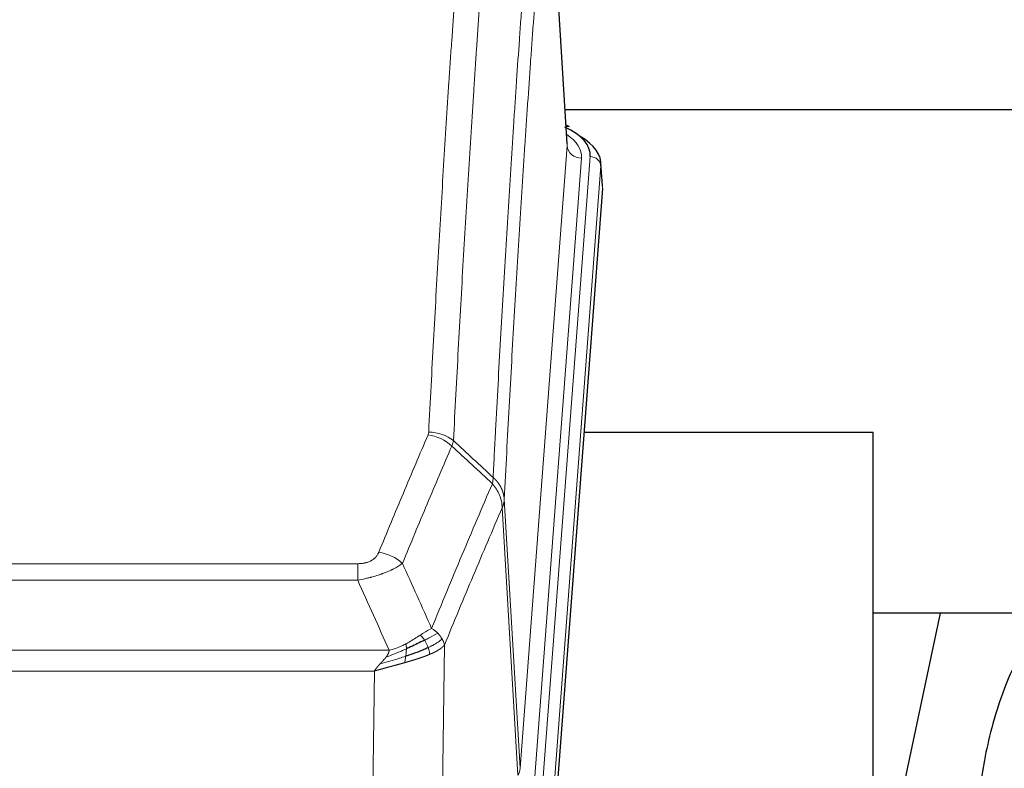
# Model space of a CAD drawing. Header units: inches. Extents: x 0 to 23760, y -13 to 16800.
# Tile 91 of 204: x 5328 to 5601, y 14286 to 14494. Entities that reach past the tile are written whole.
import ezdxf

# ---------------------------------------------------------------- set-up
doc = ezdxf.new("R2010")
doc.units = ezdxf.units.IN
doc.layers.add('254', color=7, linetype='Continuous', true_color=0xffffff)
doc.styles.add('latin_extended', font='simplex.shx')
doc.dimstyles.get("Standard").update_dxf_attribs({"dimtxt": 0.18, "dimasz": 0.18, "dimexe": 0.18, "dimexo": 0.0625, "dimgap": 0.09, "dimtad": 0, "dimtih": 1, "dimtoh": 1, "dimdec": 4, "dimzin": 0, "dimdsep": 46, "dimtxsty": 'Standard', "dimcen": 0.09, "dimadec": 0, "dimazin": 0, "dimtfac": 1, "dimtdec": 4, "dimtofl": 0, "dimtmove": 0, "dimatfit": 3, "dimfxl": 1, "dimtolj": 1, "dimtzin": 0, "dimarcsym": 0})

# ---------------------------------------------------------------- blocks, each defined once
blk = doc.blocks.new('_U15')
at = {"layer": '254', "color": 3, "linetype": 'Continuous', "lineweight": 13, "transparency": 16777216}
for p, q in [((5916.64, 13380.47), (5916.64, 14373.8)), ((5373.06, 13380.47), (5956.64, 13380.47)), ((5916.64, 12874.57), (5916.64, 13240.47)), ((8014.06, 12734.57), (5876.64, 12734.57))]:
    blk.add_line(p, q, dxfattribs=at)
at = {"layer": '254', "color": 3, "transparency": 16777216}
for points in [[(5939.98, 13240.47), (5893.31, 13240.47), (5916.64, 13380.47)], [(5893.31, 12874.57), (5939.98, 12874.57), (5916.64, 12734.57)]]:
    blk.add_solid(points, dxfattribs=at)
at = {"layer": 'Defpoints', "color": 0, "transparency": 16777216}
for p in [(5333.06, 13380.47), (5916.64, 13380.47), (8054.06, 12734.57)]:
    blk.add_point(p, dxfattribs=at)
at = {"layer": '254', "color": 2, "lineweight": 13, "transparency": 16777216, "insert": (5706.64, 13943.8), "char_height": 140, "attachment_point": 1, "rotation": 90, "style": 'latin_extended'}
blk.add_mtext('\\A1;\\C2;650', dxfattribs=at)

msp = doc.modelspace()

# ---------------------------------------------------------------- linework, layer by layer
at = {"layer": '254', "color": 110, "linetype": 'Continuous', "lineweight": 13}
for p, q in [((5479.826, 14459.251), (5474.579, 14545.84)), ((5466.76, 14286.478), (5479.826, 14459.251)), ((5483.819, 14455.824), (5470.752, 14283.051)), ((5473.099, 14282.899), (5486.21, 14456.259)), ((5489.204, 14453.689), (5476.093, 14280.329)), ((5489.585, 14447.41), (5489.204, 14453.689)), ((5462.384, 14361.154), (5466.76, 14286.478)), ((5466.179, 14284.569), (5461.827, 14358.821)), ((5216.391, 14343.273), (5421.734, 14343.273)), ((5421.734, 14338.71), (5421.734, 14343.273)), ((5421.734, 14338.71), (5216.391, 14338.71)), ((5207.66, 14319.23), (5430.466, 14319.23)), ((5445.785, 14320.676), (5444.827, 14245.026)), ((5426.353, 14313.486), (5211.773, 14313.486)), ((5425.384, 14236.991), (5426.353, 14313.486))]:
    msp.add_line(p, q, dxfattribs=at)
at = {"layer": '254', "color": 2, "linetype": 'Continuous', "lineweight": 25}
for p, q in [((5479.831, 14459.826), (5474.58, 14546.463)), ((5646.43, 14469.22), (5479.289, 14469.22)), ((5480.463, 14464.533), (5479.519, 14464.969)), ((5489.591, 14448.193), (5489.21, 14454.476)), ((5489.585, 14447.41), (5476.467, 14273.956)), ((5564.723, 14379.646), (5484.454, 14379.646)), ((5564.723, 14190.844), (5564.723, 14379.646)), ((5583.246, 14329.565), (5564.723, 14241.671)), ((5635.093, 14329.567), (5564.74, 14329.567))]:
    msp.add_line(p, q, dxfattribs=at)
for centre, major_axis, ratio, start_param, end_param in [((5462.191, 14456.633), (24.034, 0.016), 0.461198, 6.2480186, 7.0671317), ((5479.205, 14461.81), (1.258, 2.724), 0.6272114, 6.2831797, 6.7581181), ((5462.191, 14453.972), (27.03, 0.194), 0.4633579, 6.2451225, 6.9481136)]:
    msp.add_ellipse(centre, major_axis=major_axis, ratio=ratio, start_param=start_param, end_param=end_param, dxfattribs=at)
at = {"layer": '254', "color": 110, "linetype": 'Continuous', "lineweight": 13}
for centre, major_axis, ratio, start_param, end_param in [((5459.799, 14456.198), (24.034, 0.016), 0.461198, 6.2480186, 6.8801307), ((5483.819, 14459.372), (3.989, -0.302), 0.8864705, 3.2608937, 4.7793301), ((5486.21, 14453.598), (2.991, -0.226), 0.8864705, 0.119301, 1.6377375), ((5441.43, 14371.525), (-9.987, 0.512), 0.8285973, 3.9974013, 4.7548106), ((5441.242, 14370.734), (-9.188, 3.948), 0.8056434, 4.2999866, 5.045624), ((5427.581, 14338.272), (9.245, -3.812), 0.7933159, 1.14397, 1.886928), ((5446.734, 14286.99), (-20.038, 0.241), 0.4621297, 2.903225, 3.1123764)]:
    msp.add_ellipse(centre, major_axis=major_axis, ratio=ratio, start_param=start_param, end_param=end_param, dxfattribs=at)
for points, knots in [([(5441.43, 14379.815), (5441.867, 14388.393), (5442.758, 14405.312), (5443.678, 14421.754), (5444.38, 14433.907), (5444.616, 14437.928), (5445.092, 14445.911), (5445.332, 14449.873), (5446.057, 14461.668), (5446.549, 14469.409), (5447.172, 14478.934), (5447.297, 14480.831), (5447.549, 14484.609), (5447.927, 14490.254), (5448.31, 14495.828), (5449.08, 14506.882), (5450.122, 14521.372), (5451.73, 14542.356), (5452.831, 14555.846), (5453.388, 14562.466)], [0, 0, 0, 0, 0.125, 0.25, 0.25, 0.3125, 0.3125, 0.375, 0.375, 0.5, 0.5, 0.53125, 0.53125, 0.5625, 0.625, 0.625, 0.75, 0.875, 1, 1, 1, 1]), ([(5460.271, 14559.877), (5459.713, 14553.264), (5458.611, 14539.79), (5457.002, 14518.829), (5455.958, 14504.357), (5455.186, 14493.315), (5454.803, 14487.748), (5454.424, 14482.11), (5454.173, 14478.336), (5454.047, 14476.441), (5453.423, 14466.928), (5452.931, 14459.195), (5452.205, 14447.414), (5451.965, 14443.457), (5451.488, 14435.483), (5451.252, 14431.467), (5450.549, 14419.328), (5449.627, 14402.906), (5448.736, 14386.007), (5448.297, 14377.438)], [0, 0, 0, 0, 0.125, 0.25, 0.375, 0.375, 0.4375, 0.46875, 0.46875, 0.5, 0.5, 0.625, 0.625, 0.6875, 0.6875, 0.75, 0.75, 0.875, 1, 1, 1, 1]), ([(5459.294, 14367.216), (5459.35, 14368.306), (5459.406, 14369.395), (5459.518, 14371.568), (5459.686, 14374.821), (5460.082, 14382.371), (5460.425, 14388.772), (5461.119, 14401.482), (5462.059, 14418.18), (5463.517, 14442.481), (5464.522, 14458.185), (5465.096, 14466.879), (5465.16, 14467.843), (5465.288, 14469.768), (5465.48, 14472.648), (5465.932, 14479.326), (5466.323, 14484.979), (5466.652, 14489.649), (5466.717, 14490.582), (5466.849, 14492.442), (5467.048, 14495.226), (5467.513, 14501.679), (5467.916, 14507.138), (5468.727, 14517.957), (5469.824, 14532.122), (5470.952, 14545.765), (5471.523, 14552.456)], [0, 0, 0, 0, 0.015625, 0.015625, 0.03125, 0.0625, 0.125, 0.125, 0.25, 0.375, 0.5, 0.5, 0.515625, 0.515625, 0.53125, 0.5625, 0.625, 0.625, 0.640625, 0.640625, 0.65625, 0.6875, 0.75, 0.75, 0.875, 1, 1, 1, 1]), ([(5474.579, 14545.84), (5474.009, 14539.168), (5472.884, 14525.562), (5471.79, 14511.437), (5470.981, 14500.649), (5470.579, 14495.206), (5470.115, 14488.772), (5469.918, 14485.996), (5469.786, 14484.141), (5469.72, 14483.211), (5469.393, 14478.555), (5469.002, 14472.919), (5468.552, 14466.26), (5468.36, 14463.388), (5468.233, 14461.47), (5468.169, 14460.509), (5467.596, 14451.841), (5466.595, 14436.184), (5465.141, 14411.957), (5463.734, 14386.989), (5462.828, 14369.849), (5462.384, 14361.154)], [0, 0, 0, 0, 0.125, 0.25, 0.25, 0.3125, 0.34375, 0.359375, 0.359375, 0.375, 0.375, 0.4375, 0.46875, 0.484375, 0.484375, 0.5, 0.5, 0.625, 0.75, 0.875, 1, 1, 1, 1]), ([(5441.43, 14379.815), (5441.423, 14379.68), (5441.404, 14379.547), (5441.342, 14379.282), (5441.298, 14379.151), (5441.242, 14379.02)], [0, 0, 0, 0, 0.5, 0.5, 1, 1, 1, 1]), ([(5427.581, 14346.428), (5428.715, 14349.189), (5429.85, 14351.939), (5432.123, 14357.417), (5433.26, 14360.144), (5436.676, 14368.292), (5438.957, 14373.679), (5441.242, 14379.02)], [0, 0, 0, 0, 0.25, 0.25, 0.5, 0.5, 1, 1, 1, 1]), ([(5447.839, 14375.933), (5445.55, 14370.597), (5443.266, 14365.215), (5439.847, 14357.074), (5438.708, 14354.349), (5436.433, 14348.876), (5435.296, 14346.129), (5434.161, 14343.37)], [0, 0, 0, 0, 0.5, 0.5, 0.75, 0.75, 1, 1, 1, 1]), ([(5442.228, 14325.322), (5443.626, 14328.737), (5445.026, 14332.135), (5447.828, 14338.896), (5449.231, 14342.26), (5453.444, 14352.3), (5456.26, 14358.924), (5459.082, 14365.479)], [0, 0, 0, 0, 0.25, 0.25, 0.5, 0.5, 1, 1, 1, 1]), ([(5459.294, 14367.216), (5459.273, 14366.953), (5459.258, 14366.665), (5459.2, 14366.075), (5459.157, 14365.773), (5459.082, 14365.479)], [0, 0, 0, 0, 0.5, 0.5, 1, 1, 1, 1]), ([(5459.082, 14365.479), (5459.491, 14364.996), (5459.864, 14364.485), (5460.522, 14363.422), (5460.807, 14362.869), (5461.279, 14361.737), (5461.465, 14361.158), (5461.728, 14359.992), (5461.806, 14359.404), (5461.827, 14358.821)], [0, 0, 0, 0, 0.25, 0.25, 0.5, 0.5, 0.75, 0.75, 1, 1, 1, 1]), ([(5459.294, 14367.216), (5459.307, 14367.205), (5459.332, 14367.182), (5459.37, 14367.148), (5459.408, 14367.113), (5459.446, 14367.077), (5459.485, 14367.041), (5459.523, 14367.005), (5459.562, 14366.968), (5459.6, 14366.931), (5459.639, 14366.893), (5459.678, 14366.855), (5459.717, 14366.816), (5459.756, 14366.777), (5459.795, 14366.738), (5459.834, 14366.697), (5459.873, 14366.657), (5459.912, 14366.616), (5459.951, 14366.574), (5459.99, 14366.532), (5460.03, 14366.49), (5460.069, 14366.447), (5460.108, 14366.403), (5460.147, 14366.359), (5460.186, 14366.314), (5460.226, 14366.269), (5460.265, 14366.224), (5460.304, 14366.178), (5460.343, 14366.131), (5460.382, 14366.084), (5460.421, 14366.036), (5460.46, 14365.988), (5460.499, 14365.939), (5460.537, 14365.89), (5460.576, 14365.84), (5460.614, 14365.79), (5460.653, 14365.739), (5460.691, 14365.687), (5460.729, 14365.635), (5460.767, 14365.583), (5460.805, 14365.53), (5460.843, 14365.476), (5460.88, 14365.422), (5460.917, 14365.367), (5460.954, 14365.312), (5460.991, 14365.256), (5461.028, 14365.2), (5461.064, 14365.143), (5461.101, 14365.086), (5461.137, 14365.028), (5461.172, 14364.969), (5461.208, 14364.91), (5461.243, 14364.85), (5461.278, 14364.79), (5461.312, 14364.729), (5461.347, 14364.668), (5461.381, 14364.606), (5461.414, 14364.543), (5461.448, 14364.48), (5461.483, 14364.412), (5461.52, 14364.339), (5461.558, 14364.261), (5461.596, 14364.183), (5461.632, 14364.105), (5461.668, 14364.026), (5461.703, 14363.947), (5461.737, 14363.868), (5461.771, 14363.789), (5461.803, 14363.709), (5461.835, 14363.629), (5461.866, 14363.549), (5461.896, 14363.469), (5461.925, 14363.388), (5461.954, 14363.307), (5461.981, 14363.226), (5462.008, 14363.145), (5462.033, 14363.064), (5462.058, 14362.982), (5462.082, 14362.901), (5462.105, 14362.819), (5462.128, 14362.737), (5462.149, 14362.654), (5462.17, 14362.572), (5462.189, 14362.489), (5462.208, 14362.407), (5462.226, 14362.324), (5462.243, 14362.241), (5462.259, 14362.158), (5462.274, 14362.075), (5462.289, 14361.991), (5462.302, 14361.908), (5462.315, 14361.825), (5462.327, 14361.741), (5462.337, 14361.657), (5462.347, 14361.574), (5462.356, 14361.49), (5462.365, 14361.406), (5462.372, 14361.322), (5462.378, 14361.238), (5462.382, 14361.182), (5462.384, 14361.154)], [0, 0, 0, 0, 0.0069372, 0.0139334, 0.0209887, 0.028103, 0.0352764, 0.0425088, 0.0498003, 0.0571509, 0.0645605, 0.0720292, 0.0795569, 0.0871437, 0.0947896, 0.1024945, 0.1102584, 0.1180815, 0.1259636, 0.1339048, 0.141905, 0.1499643, 0.1580827, 0.1662601, 0.1744966, 0.1827922, 0.1911468, 0.1995605, 0.2080333, 0.2165651, 0.225156, 0.233806, 0.2425151, 0.2512832, 0.2601104, 0.2689967, 0.277942, 0.2869465, 0.29601, 0.3051325, 0.3143142, 0.3235549, 0.3328547, 0.3422136, 0.3516315, 0.3611085, 0.3706446, 0.3802398, 0.3898941, 0.3996074, 0.4093798, 0.4192113, 0.4291019, 0.4390515, 0.4490602, 0.459128, 0.4692549, 0.4794409, 0.4896859, 0.4999901, 0.5124905, 0.524991, 0.5374914, 0.5499918, 0.5624922, 0.5749926, 0.587493, 0.5999934, 0.6124937, 0.6249941, 0.6374944, 0.6499948, 0.6624951, 0.6749954, 0.6874957, 0.699996, 0.7124963, 0.7249966, 0.7374968, 0.7499971, 0.7624973, 0.7749976, 0.7874978, 0.799998, 0.8124982, 0.8249984, 0.8374986, 0.8499988, 0.8624989, 0.8749991, 0.8874992, 0.8999993, 0.9124995, 0.9249996, 0.9374997, 0.9499998, 0.9624998, 0.9749999, 0.9875, 1, 1, 1, 1]), ([(5462.384, 14361.154), (5462.383, 14361.147), (5462.382, 14361.121), (5462.378, 14361.065), (5462.371, 14360.973), (5462.36, 14360.846), (5462.341, 14360.684), (5462.312, 14360.487), (5462.271, 14360.255), (5462.227, 14360.055), (5462.188, 14359.902), (5462.163, 14359.806), (5462.137, 14359.712), (5462.11, 14359.62), (5462.083, 14359.531), (5462.055, 14359.443), (5462.027, 14359.358), (5461.998, 14359.275), (5461.97, 14359.194), (5461.941, 14359.115), (5461.912, 14359.039), (5461.884, 14358.964), (5461.856, 14358.892), (5461.837, 14358.844), (5461.827, 14358.821)], [0, 0, 0, 0, 0.0092499, 0.0337179, 0.073404, 0.128308, 0.1984299, 0.2837694, 0.3843264, 0.5001005, 0.5424888, 0.5838484, 0.6241794, 0.6634821, 0.7017567, 0.7390032, 0.7752221, 0.8104134, 0.8445775, 0.8777146, 0.909825, 0.9409091, 0.9709673, 1, 1, 1, 1]), ([(5461.827, 14358.821), (5459.142, 14352.588), (5456.462, 14346.293), (5452.451, 14336.757), (5451.116, 14333.562), (5448.448, 14327.142), (5447.116, 14323.917), (5445.785, 14320.676)], [0, 0, 0, 0, 0.5, 0.5, 0.75, 0.75, 1, 1, 1, 1]), ([(5427.581, 14346.428), (5427.56, 14346.376), (5427.538, 14346.325), (5427.492, 14346.224), (5427.468, 14346.173), (5427.392, 14346.021), (5427.338, 14345.922), (5427.22, 14345.724), (5427.157, 14345.626), (5427.02, 14345.433), (5426.947, 14345.338), (5426.789, 14345.15), (5426.705, 14345.058), (5426.57, 14344.921), (5426.523, 14344.876), (5426.427, 14344.787), (5426.377, 14344.742), (5426.223, 14344.611), (5426.115, 14344.527), (5425.888, 14344.363), (5425.768, 14344.285), (5425.578, 14344.172), (5425.481, 14344.117), (5425.38, 14344.063), (5425.312, 14344.028), (5425.277, 14344.011), (5425.103, 14343.925), (5424.958, 14343.861), (5424.511, 14343.684), (5424.195, 14343.585), (5423.775, 14343.486), (5423.689, 14343.467), (5423.516, 14343.432), (5423.429, 14343.416), (5423.168, 14343.372), (5422.992, 14343.348), (5422.637, 14343.31), (5422.458, 14343.296), (5422.098, 14343.278), (5421.917, 14343.273), (5421.734, 14343.273)], [0, 0, 0, 0, 0.03125, 0.03125, 0.0625, 0.0625, 0.125, 0.125, 0.1875, 0.1875, 0.25, 0.25, 0.3125, 0.3125, 0.34375, 0.34375, 0.375, 0.375, 0.4375, 0.4375, 0.5, 0.5, 0.53125, 0.546875, 0.546875, 0.5625, 0.5625, 0.625, 0.625, 0.75, 0.75, 0.78125, 0.78125, 0.8125, 0.8125, 0.875, 0.875, 0.9375, 0.9375, 1, 1, 1, 1]), ([(5434.161, 14343.37), (5433.863, 14343.137), (5433.537, 14342.906), (5432.824, 14342.449), (5432.438, 14342.222), (5431.809, 14341.886), (5431.537, 14341.746), (5431.252, 14341.608), (5431.137, 14341.552), (5431.079, 14341.525), (5430.903, 14341.442), (5430.785, 14341.388), (5430.182, 14341.117), (5429.673, 14340.906), (5429.001, 14340.65), (5428.865, 14340.599), (5428.658, 14340.524), (5428.588, 14340.499), (5428.449, 14340.449), (5428.378, 14340.424), (5428.026, 14340.301), (5427.739, 14340.205), (5426.863, 14339.925), (5426.259, 14339.747), (5425.555, 14339.558), (5425.476, 14339.537), (5425.319, 14339.495), (5425.239, 14339.475), (5425.002, 14339.414), (5424.842, 14339.374), (5424.362, 14339.256), (5424.04, 14339.181), (5423.065, 14338.964), (5422.404, 14338.831), (5421.734, 14338.71)], [0, 0, 0, 0, 0.125, 0.125, 0.25, 0.25, 0.3125, 0.328125, 0.328125, 0.34375, 0.34375, 0.375, 0.375, 0.5, 0.5, 0.53125, 0.53125, 0.546875, 0.546875, 0.5625, 0.5625, 0.625, 0.625, 0.75, 0.75, 0.765625, 0.765625, 0.78125, 0.78125, 0.8125, 0.8125, 0.875, 0.875, 1, 1, 1, 1]), ([(5442.228, 14325.322), (5441.535, 14324.995), (5440.769, 14324.529), (5439.642, 14323.809), (5439.352, 14323.621), (5439.053, 14323.427)], [0, 0, 0, 0, 0.75, 0.75, 1, 1, 1, 1]), ([(5443.935, 14323.977), (5443.812, 14324.101), (5443.684, 14324.222), (5443.352, 14324.518), (5443.141, 14324.689), (5442.7, 14325.017), (5442.469, 14325.174), (5442.228, 14325.322)], [0, 0, 0, 0, 0.25, 0.25, 0.625, 0.625, 1, 1, 1, 1]), ([(5439.053, 14323.427), (5438.903, 14323.33), (5438.752, 14323.232), (5438.137, 14322.834), (5437.658, 14322.527), (5436.664, 14321.913), (5436.149, 14321.607), (5435.442, 14321.212), (5435.264, 14321.115), (5435.083, 14321.019)], [0, 0, 0, 0, 0.125, 0.125, 0.5, 0.5, 0.875, 0.875, 1, 1, 1, 1]), ([(5440.277, 14322.047), (5440.178, 14322.202), (5440.077, 14322.349), (5439.82, 14322.693), (5439.663, 14322.877), (5439.352, 14323.193), (5439.199, 14323.325), (5439.053, 14323.427)], [0, 0, 0, 0, 0.25, 0.25, 0.625, 0.625, 1, 1, 1, 1]), ([(5443.935, 14323.977), (5443.237, 14323.595), (5442.366, 14323.122), (5441.005, 14322.417), (5440.649, 14322.234), (5440.277, 14322.047)], [0, 0, 0, 0, 0.75, 0.75, 1, 1, 1, 1]), ([(5441.263, 14319.974), (5441.232, 14320.062), (5441.2, 14320.151), (5441.065, 14320.508), (5440.952, 14320.779), (5440.703, 14321.307), (5440.567, 14321.565), (5440.375, 14321.889), (5440.326, 14321.969), (5440.277, 14322.047)], [0, 0, 0, 0, 0.125, 0.125, 0.5, 0.5, 0.875, 0.875, 1, 1, 1, 1]), ([(5445.146, 14322.389), (5444.533, 14321.805), (5443.638, 14321.197), (5442.108, 14320.381), (5441.698, 14320.177), (5441.263, 14319.974)], [0, 0, 0, 0, 0.75, 0.75, 1, 1, 1, 1]), ([(5445.146, 14322.389), (5445.107, 14322.459), (5445.066, 14322.528), (5444.899, 14322.804), (5444.76, 14323.007), (5444.456, 14323.406), (5444.292, 14323.601), (5444.057, 14323.853), (5443.997, 14323.915), (5443.935, 14323.977)], [0, 0, 0, 0, 0.125, 0.125, 0.5, 0.5, 0.875, 0.875, 1, 1, 1, 1]), ([(5445.785, 14320.676), (5445.7, 14321.109), (5445.558, 14321.543), (5445.295, 14322.109), (5445.224, 14322.25), (5445.146, 14322.389)], [0, 0, 0, 0, 0.75, 0.75, 1, 1, 1, 1]), ([(5435.234, 14319.65), (5434.776, 14319.445), (5434.312, 14319.242), (5432.442, 14318.437), (5431.005, 14317.854), (5429.595, 14317.332)], [0, 0, 0, 0, 0.25, 0.25, 1, 1, 1, 1]), ([(5429.595, 14317.332), (5429.603, 14317.342), (5429.619, 14317.364), (5429.642, 14317.396), (5429.666, 14317.427), (5429.689, 14317.459), (5429.711, 14317.491), (5429.734, 14317.522), (5429.756, 14317.554), (5429.777, 14317.585), (5429.798, 14317.616), (5429.819, 14317.648), (5429.84, 14317.679), (5429.86, 14317.71), (5429.88, 14317.74), (5429.9, 14317.771), (5429.919, 14317.802), (5429.938, 14317.832), (5429.957, 14317.863), (5429.975, 14317.893), (5429.993, 14317.923), (5430.011, 14317.954), (5430.028, 14317.984), (5430.045, 14318.014), (5430.062, 14318.043), (5430.078, 14318.073), (5430.094, 14318.103), (5430.11, 14318.132), (5430.125, 14318.162), (5430.14, 14318.191), (5430.155, 14318.22), (5430.169, 14318.25), (5430.184, 14318.279), (5430.197, 14318.308), (5430.211, 14318.336), (5430.224, 14318.365), (5430.236, 14318.394), (5430.249, 14318.422), (5430.261, 14318.451), (5430.272, 14318.479), (5430.284, 14318.507), (5430.295, 14318.535), (5430.306, 14318.563), (5430.316, 14318.591), (5430.326, 14318.619), (5430.336, 14318.647), (5430.345, 14318.674), (5430.354, 14318.702), (5430.363, 14318.729), (5430.371, 14318.757), (5430.379, 14318.784), (5430.387, 14318.811), (5430.394, 14318.838), (5430.401, 14318.865), (5430.408, 14318.891), (5430.415, 14318.918), (5430.421, 14318.945), (5430.426, 14318.971), (5430.432, 14318.998), (5430.437, 14319.024), (5430.442, 14319.05), (5430.446, 14319.076), (5430.45, 14319.102), (5430.454, 14319.128), (5430.457, 14319.154), (5430.46, 14319.179), (5430.463, 14319.205), (5430.465, 14319.222), (5430.466, 14319.23)], [0, 0, 0, 0, 0.0185022, 0.0368847, 0.0551481, 0.073293, 0.0913199, 0.1092294, 0.1270222, 0.1446988, 0.1622598, 0.1797059, 0.1970378, 0.2142561, 0.2313614, 0.2483544, 0.265236, 0.2820066, 0.2986672, 0.3152184, 0.331661, 0.3479958, 0.3642235, 0.380345, 0.3963611, 0.4122725, 0.4280803, 0.4437851, 0.459388, 0.4748898, 0.4902915, 0.5055939, 0.5207981, 0.535905, 0.5509156, 0.565831, 0.5806521, 0.5953801, 0.6100159, 0.6245607, 0.6390157, 0.6533819, 0.6676604, 0.6818526, 0.6959596, 0.7099825, 0.7239227, 0.7377815, 0.75156, 0.7652597, 0.7788818, 0.7924277, 0.8058989, 0.8192966, 0.8326224, 0.8458776, 0.8590638, 0.8721825, 0.8852351, 0.8982233, 0.9111485, 0.9240124, 0.9368166, 0.9495628, 0.9622525, 0.9748874, 0.9874694, 1, 1, 1, 1]), ([(5435.083, 14321.019), (5434.723, 14320.827), (5434.356, 14320.642), (5432.862, 14319.938), (5431.686, 14319.496), (5430.466, 14319.23)], [0, 0, 0, 0, 0.25, 0.25, 1, 1, 1, 1]), ([(5435.065, 14317.589), (5435.077, 14317.676), (5435.089, 14317.764), (5435.133, 14318.117), (5435.162, 14318.385), (5435.206, 14318.911), (5435.221, 14319.168), (5435.231, 14319.493), (5435.233, 14319.572), (5435.234, 14319.65)], [0, 0, 0, 0, 0.125, 0.125, 0.5, 0.5, 0.875, 0.875, 1, 1, 1, 1]), ([(5435.234, 14319.65), (5435.235, 14319.805), (5435.234, 14319.952), (5435.22, 14320.296), (5435.204, 14320.479), (5435.156, 14320.792), (5435.124, 14320.921), (5435.083, 14321.019)], [0, 0, 0, 0, 0.25, 0.25, 0.625, 0.625, 1, 1, 1, 1]), ([(5441.753, 14318.128), (5441.682, 14318.489), (5441.582, 14318.948), (5441.381, 14319.623), (5441.325, 14319.797), (5441.263, 14319.974)], [0, 0, 0, 0, 0.75, 0.75, 1, 1, 1, 1]), ([(5445.785, 14320.676), (5445.779, 14320.669), (5445.767, 14320.655), (5445.749, 14320.633), (5445.731, 14320.612), (5445.712, 14320.59), (5445.694, 14320.569), (5445.675, 14320.548), (5445.656, 14320.527), (5445.637, 14320.506), (5445.618, 14320.485), (5445.598, 14320.464), (5445.578, 14320.444), (5445.559, 14320.423), (5445.539, 14320.402), (5445.519, 14320.382), (5445.498, 14320.362), (5445.478, 14320.341), (5445.458, 14320.321), (5445.437, 14320.301), (5445.416, 14320.281), (5445.395, 14320.261), (5445.374, 14320.241), (5445.353, 14320.221), (5445.331, 14320.202), (5445.31, 14320.182), (5445.288, 14320.163), (5445.267, 14320.143), (5445.245, 14320.124), (5445.223, 14320.105), (5445.201, 14320.085), (5445.178, 14320.066), (5445.156, 14320.047), (5445.134, 14320.029), (5445.111, 14320.01), (5445.089, 14319.991), (5445.066, 14319.972), (5445.043, 14319.954), (5445.02, 14319.935), (5444.997, 14319.917), (5444.974, 14319.899), (5444.951, 14319.88), (5444.927, 14319.862), (5444.904, 14319.844), (5444.881, 14319.826), (5444.857, 14319.808), (5444.833, 14319.79), (5444.81, 14319.773), (5444.786, 14319.755), (5444.762, 14319.738), (5444.738, 14319.72), (5444.714, 14319.703), (5444.69, 14319.685), (5444.666, 14319.668), (5444.642, 14319.651), (5444.617, 14319.634), (5444.593, 14319.617), (5444.569, 14319.6), (5444.544, 14319.583), (5444.52, 14319.567), (5444.495, 14319.55), (5444.471, 14319.534), (5444.446, 14319.517), (5444.422, 14319.501), (5444.397, 14319.484), (5444.372, 14319.468), (5444.347, 14319.452), (5444.323, 14319.436), (5444.298, 14319.42), (5444.273, 14319.404), (5444.248, 14319.388), (5444.223, 14319.373), (5444.198, 14319.357), (5444.173, 14319.341), (5444.148, 14319.326), (5444.123, 14319.311), (5444.098, 14319.295), (5444.073, 14319.28), (5444.048, 14319.265), (5444.023, 14319.25), (5443.998, 14319.235), (5443.973, 14319.22), (5443.948, 14319.205), (5443.923, 14319.19), (5443.898, 14319.176), (5443.873, 14319.161), (5443.848, 14319.146), (5443.823, 14319.132), (5443.798, 14319.118), (5443.772, 14319.103), (5443.747, 14319.089), (5443.722, 14319.075), (5443.697, 14319.061), (5443.672, 14319.047), (5443.647, 14319.033), (5443.622, 14319.019), (5443.597, 14319.006), (5443.572, 14318.992), (5443.548, 14318.978), (5443.523, 14318.965), (5443.498, 14318.951), (5443.473, 14318.938), (5443.448, 14318.925), (5443.423, 14318.912), (5443.399, 14318.898), (5443.374, 14318.885), (5443.349, 14318.872), (5443.324, 14318.859), (5443.3, 14318.847), (5443.275, 14318.834), (5443.251, 14318.821), (5443.226, 14318.809), (5443.202, 14318.796), (5443.177, 14318.784), (5443.153, 14318.771), (5443.129, 14318.759), (5443.105, 14318.747), (5443.08, 14318.735), (5443.056, 14318.723), (5443.032, 14318.711), (5443.008, 14318.699), (5442.984, 14318.687), (5442.96, 14318.675), (5442.936, 14318.663), (5442.913, 14318.652), (5442.889, 14318.64), (5442.865, 14318.629), (5442.842, 14318.617), (5442.818, 14318.606), (5442.795, 14318.595), (5442.771, 14318.584), (5442.748, 14318.572), (5442.725, 14318.561), (5442.701, 14318.55), (5442.678, 14318.539), (5442.655, 14318.529), (5442.632, 14318.518), (5442.609, 14318.507), (5442.587, 14318.497), (5442.564, 14318.486), (5442.541, 14318.476), (5442.519, 14318.465), (5442.496, 14318.455), (5442.474, 14318.445), (5442.452, 14318.434), (5442.429, 14318.424), (5442.407, 14318.414), (5442.385, 14318.404), (5442.363, 14318.394), (5442.341, 14318.384), (5442.32, 14318.375), (5442.298, 14318.365), (5442.277, 14318.355), (5442.255, 14318.346), (5442.234, 14318.336), (5442.212, 14318.327), (5442.191, 14318.317), (5442.17, 14318.308), (5442.149, 14318.299), (5442.128, 14318.29), (5442.108, 14318.28), (5442.087, 14318.271), (5442.066, 14318.262), (5442.046, 14318.254), (5442.026, 14318.245), (5442.006, 14318.236), (5441.985, 14318.227), (5441.965, 14318.219), (5441.946, 14318.21), (5441.926, 14318.201), (5441.906, 14318.193), (5441.887, 14318.185), (5441.867, 14318.176), (5441.848, 14318.168), (5441.829, 14318.16), (5441.81, 14318.152), (5441.791, 14318.144), (5441.772, 14318.136), (5441.759, 14318.13), (5441.753, 14318.128)], [0, 0, 0, 0, 0.0080212, 0.0160154, 0.0239827, 0.0319231, 0.0398365, 0.0477229, 0.0555824, 0.0634149, 0.0712205, 0.0789992, 0.0867509, 0.0944756, 0.1021734, 0.1098443, 0.1174881, 0.1251051, 0.1326951, 0.1402581, 0.1477942, 0.1553034, 0.1627856, 0.1702408, 0.1776691, 0.1850704, 0.1924448, 0.1997923, 0.2071128, 0.2144063, 0.2216729, 0.2289126, 0.2361253, 0.243311, 0.2504698, 0.2576016, 0.2647065, 0.2717845, 0.2788355, 0.2858595, 0.2928566, 0.2998268, 0.30677, 0.3136862, 0.3205755, 0.3274379, 0.3342733, 0.3410817, 0.3478632, 0.3546178, 0.3613454, 0.3680461, 0.3747198, 0.3813665, 0.3879863, 0.3945792, 0.4011451, 0.4076841, 0.4141961, 0.4206811, 0.4271393, 0.4335704, 0.4399746, 0.4463519, 0.4527022, 0.4590256, 0.465322, 0.4715915, 0.477834, 0.4840496, 0.4902382, 0.4963999, 0.5025346, 0.5086424, 0.5147232, 0.5207771, 0.526804, 0.532804, 0.5387771, 0.5447232, 0.5506423, 0.5565345, 0.5623997, 0.568238, 0.5740494, 0.5798338, 0.5855912, 0.5913217, 0.5970253, 0.6027019, 0.6083515, 0.6139742, 0.61957, 0.6251388, 0.6306807, 0.6361956, 0.6416836, 0.6471446, 0.6525787, 0.6579858, 0.663366, 0.6687192, 0.6740455, 0.6793448, 0.6846172, 0.6898627, 0.6950812, 0.7002727, 0.7054373, 0.710575, 0.7156857, 0.7207694, 0.7258262, 0.7308561, 0.735859, 0.740835, 0.745784, 0.7507061, 0.7556012, 0.7604694, 0.7653107, 0.7701249, 0.7749123, 0.7796727, 0.7844061, 0.7891127, 0.7937922, 0.7984448, 0.8030705, 0.8076692, 0.812241, 0.8167858, 0.8213037, 0.8257947, 0.8302587, 0.8346957, 0.8391058, 0.843489, 0.8478452, 0.8521745, 0.8564768, 0.8607522, 0.8650006, 0.8692221, 0.8734166, 0.8775842, 0.8817249, 0.8858386, 0.8899254, 0.8939852, 0.8980181, 0.902024, 0.906003, 0.909955, 0.9138802, 0.9177783, 0.9216495, 0.9254938, 0.9293111, 0.9331015, 0.936865, 0.9406015, 0.944311, 0.9479937, 0.9516493, 0.9552781, 0.9588799, 0.9624547, 0.9660026, 0.9695236, 0.9730176, 0.9764847, 0.9799249, 0.9833381, 0.9867243, 0.9900837, 0.993416, 0.9967215, 1, 1, 1, 1]), ([(5435.065, 14317.589), (5434.487, 14317.398), (5433.899, 14317.21), (5431.525, 14316.469), (5429.696, 14315.938), (5427.924, 14315.434)], [0, 0, 0, 0, 0.25, 0.25, 1, 1, 1, 1]), ([(5427.924, 14315.434), (5427.938, 14315.45), (5427.966, 14315.48), (5428.007, 14315.525), (5428.048, 14315.569), (5428.087, 14315.612), (5428.126, 14315.653), (5428.163, 14315.694), (5428.2, 14315.733), (5428.235, 14315.771), (5428.269, 14315.808), (5428.302, 14315.844), (5428.334, 14315.879), (5428.365, 14315.912), (5428.395, 14315.945), (5428.424, 14315.976), (5428.452, 14316.006), (5428.479, 14316.035), (5428.505, 14316.063), (5428.53, 14316.09), (5428.553, 14316.115), (5428.576, 14316.14), (5428.597, 14316.163), (5428.618, 14316.185), (5428.637, 14316.206), (5428.656, 14316.226), (5428.673, 14316.245), (5428.689, 14316.263), (5428.705, 14316.279), (5428.719, 14316.294), (5428.732, 14316.309), (5428.744, 14316.322), (5428.755, 14316.334), (5428.765, 14316.345), (5428.774, 14316.354), (5428.782, 14316.363), (5428.789, 14316.37), (5428.794, 14316.377), (5428.799, 14316.382), (5428.812, 14316.396), (5428.832, 14316.419), (5428.861, 14316.451), (5428.89, 14316.483), (5428.918, 14316.515), (5428.946, 14316.546), (5428.974, 14316.578), (5429.001, 14316.609), (5429.028, 14316.64), (5429.055, 14316.67), (5429.081, 14316.7), (5429.107, 14316.731), (5429.133, 14316.76), (5429.158, 14316.79), (5429.183, 14316.82), (5429.208, 14316.849), (5429.232, 14316.878), (5429.256, 14316.906), (5429.279, 14316.935), (5429.303, 14316.963), (5429.326, 14316.991), (5429.349, 14317.018), (5429.371, 14317.046), (5429.393, 14317.073), (5429.415, 14317.1), (5429.436, 14317.127), (5429.457, 14317.153), (5429.478, 14317.179), (5429.498, 14317.205), (5429.518, 14317.231), (5429.538, 14317.257), (5429.557, 14317.282), (5429.576, 14317.307), (5429.589, 14317.323), (5429.595, 14317.332)], [0, 0, 0, 0, 0.0247661, 0.0489206, 0.0724636, 0.0953949, 0.1177147, 0.1394229, 0.1605195, 0.1810045, 0.2008779, 0.2201398, 0.23879, 0.2568287, 0.2742558, 0.2910713, 0.3072753, 0.3228676, 0.3378484, 0.3522176, 0.3659752, 0.3791212, 0.3916556, 0.4035785, 0.4148897, 0.4255894, 0.4356775, 0.445154, 0.454019, 0.4622723, 0.4699141, 0.4769443, 0.4833629, 0.48917, 0.4943654, 0.4989493, 0.5029216, 0.5062824, 0.5090316, 0.5111692, 0.5284651, 0.5456049, 0.5625886, 0.5794163, 0.5960881, 0.612604, 0.6289642, 0.6451687, 0.6612176, 0.6771111, 0.6928491, 0.7084319, 0.7238594, 0.7391318, 0.7542492, 0.7692118, 0.7840195, 0.7986726, 0.8131712, 0.8275153, 0.8417051, 0.8557408, 0.8696224, 0.8833501, 0.8969241, 0.9103445, 0.9236114, 0.936725, 0.9496856, 0.9624932, 0.975148, 0.9876502, 1, 1, 1, 1]), ([(5441.753, 14318.128), (5441.738, 14318.122), (5441.709, 14318.109), (5441.665, 14318.091), (5441.62, 14318.072), (5441.576, 14318.054), (5441.532, 14318.035), (5441.487, 14318.017), (5441.442, 14317.998), (5441.397, 14317.98), (5441.352, 14317.962), (5441.307, 14317.943), (5441.262, 14317.925), (5441.217, 14317.907), (5441.172, 14317.889), (5441.126, 14317.871), (5441.081, 14317.853), (5441.035, 14317.835), (5440.989, 14317.817), (5440.944, 14317.799), (5440.898, 14317.781), (5440.852, 14317.763), (5440.806, 14317.745), (5440.76, 14317.727), (5440.713, 14317.71), (5440.667, 14317.692), (5440.621, 14317.674), (5440.574, 14317.657), (5440.528, 14317.639), (5440.481, 14317.622), (5440.434, 14317.604), (5440.387, 14317.587), (5440.341, 14317.569), (5440.294, 14317.552), (5440.247, 14317.534), (5440.2, 14317.517), (5440.153, 14317.5), (5440.105, 14317.483), (5440.058, 14317.465), (5440.011, 14317.448), (5439.963, 14317.431), (5439.916, 14317.414), (5439.868, 14317.397), (5439.821, 14317.38), (5439.773, 14317.363), (5439.726, 14317.346), (5439.678, 14317.329), (5439.63, 14317.312), (5439.582, 14317.295), (5439.534, 14317.279), (5439.486, 14317.262), (5439.438, 14317.245), (5439.39, 14317.228), (5439.342, 14317.212), (5439.294, 14317.195), (5439.246, 14317.179), (5439.197, 14317.162), (5439.149, 14317.146), (5439.101, 14317.129), (5439.052, 14317.113), (5439.004, 14317.096), (5438.956, 14317.08), (5438.907, 14317.064), (5438.859, 14317.047), (5438.81, 14317.031), (5438.761, 14317.015), (5438.713, 14316.999), (5438.664, 14316.983), (5438.615, 14316.967), (5438.567, 14316.95), (5438.518, 14316.934), (5438.469, 14316.918), (5438.42, 14316.902), (5438.371, 14316.887), (5438.323, 14316.871), (5438.274, 14316.855), (5438.225, 14316.839), (5438.176, 14316.823), (5438.127, 14316.807), (5438.078, 14316.792), (5438.029, 14316.776), (5437.98, 14316.76), (5437.931, 14316.745), (5437.882, 14316.729), (5437.833, 14316.714), (5437.784, 14316.698), (5437.735, 14316.683), (5437.685, 14316.667), (5437.636, 14316.652), (5437.587, 14316.636), (5437.538, 14316.621), (5437.489, 14316.606), (5437.44, 14316.59), (5437.391, 14316.575), (5437.341, 14316.56), (5437.292, 14316.545), (5437.243, 14316.53), (5437.194, 14316.514), (5437.145, 14316.499), (5437.095, 14316.484), (5437.046, 14316.469), (5436.997, 14316.454), (5436.948, 14316.439), (5436.899, 14316.424), (5436.85, 14316.409), (5436.8, 14316.395), (5436.751, 14316.38), (5436.702, 14316.365), (5436.653, 14316.35), (5436.604, 14316.335), (5436.555, 14316.321), (5436.506, 14316.306), (5436.456, 14316.291), (5436.407, 14316.277), (5436.358, 14316.262), (5436.309, 14316.248), (5436.26, 14316.233), (5436.211, 14316.218), (5436.162, 14316.204), (5436.113, 14316.19), (5436.064, 14316.175), (5436.015, 14316.161), (5435.966, 14316.146), (5435.917, 14316.132), (5435.868, 14316.118), (5435.819, 14316.103), (5435.77, 14316.089), (5435.722, 14316.075), (5435.673, 14316.061), (5435.624, 14316.047), (5435.575, 14316.032), (5435.526, 14316.018), (5435.478, 14316.004), (5435.429, 14315.99), (5435.38, 14315.976), (5435.332, 14315.962), (5435.283, 14315.948), (5435.234, 14315.934), (5435.186, 14315.92), (5435.137, 14315.906), (5435.089, 14315.892), (5435.04, 14315.879), (5434.992, 14315.865), (5434.944, 14315.851), (5434.895, 14315.837), (5434.847, 14315.824), (5434.799, 14315.81), (5434.766, 14315.801), (5434.75, 14315.796)], [0, 0, 0, 0, 0.0076941, 0.0153765, 0.0230472, 0.0307061, 0.0383534, 0.045989, 0.0536129, 0.061225, 0.0688255, 0.0764143, 0.0839914, 0.0915567, 0.0991104, 0.1066524, 0.1141827, 0.1217013, 0.1292082, 0.1367034, 0.1441869, 0.1516588, 0.1591189, 0.1665674, 0.1740041, 0.1814292, 0.1888426, 0.1962444, 0.2036344, 0.2110128, 0.2183794, 0.2257344, 0.2330778, 0.2404094, 0.2477294, 0.2550377, 0.2623343, 0.2696193, 0.2768926, 0.2841542, 0.2914041, 0.2986424, 0.305869, 0.313084, 0.3202872, 0.3274789, 0.3346588, 0.3418271, 0.3489838, 0.3561287, 0.3632621, 0.3703837, 0.3774937, 0.3845921, 0.3916788, 0.3987539, 0.4058173, 0.412869, 0.4199092, 0.4269376, 0.4339544, 0.4409596, 0.4479532, 0.454935, 0.4619053, 0.4688639, 0.4758109, 0.4827462, 0.4896699, 0.496582, 0.5034825, 0.5103713, 0.5172485, 0.524114, 0.5309679, 0.5378102, 0.5446409, 0.55146, 0.5582674, 0.5650632, 0.5718474, 0.57862, 0.5853809, 0.5921303, 0.598868, 0.6055941, 0.6123087, 0.6190116, 0.6257029, 0.6323825, 0.6390506, 0.6457071, 0.652352, 0.6589853, 0.665607, 0.672217, 0.6788155, 0.6854024, 0.6919777, 0.6985414, 0.7050935, 0.7116341, 0.718163, 0.7246804, 0.7311862, 0.7376804, 0.744163, 0.750634, 0.7570935, 0.7635413, 0.7699776, 0.7764024, 0.7828155, 0.7892171, 0.7956072, 0.8019856, 0.8083525, 0.8147079, 0.8210516, 0.8273839, 0.8337045, 0.8400136, 0.8463112, 0.8525972, 0.8588716, 0.8651345, 0.8713859, 0.8776257, 0.8838539, 0.8900706, 0.8962758, 0.9024695, 0.9086516, 0.9148221, 0.9209812, 0.9271287, 0.9332646, 0.9393891, 0.945502, 0.9516034, 0.9576933, 0.9637717, 0.9698385, 0.9758938, 0.9819376, 0.9879699, 0.9939907, 1, 1, 1, 1]), ([(5434.75, 14315.796), (5434.784, 14315.967), (5434.823, 14316.164), (5434.905, 14316.596), (5434.948, 14316.831), (5435.015, 14317.244), (5435.041, 14317.415), (5435.065, 14317.589)], [0, 0, 0, 0, 0.375, 0.375, 0.75, 0.75, 1, 1, 1, 1]), ([(5434.75, 14315.796), (5434.729, 14315.79), (5434.685, 14315.778), (5434.62, 14315.759), (5434.555, 14315.741), (5434.49, 14315.723), (5434.425, 14315.704), (5434.36, 14315.686), (5434.295, 14315.668), (5434.23, 14315.649), (5434.165, 14315.631), (5434.1, 14315.613), (5434.034, 14315.595), (5433.969, 14315.576), (5433.904, 14315.558), (5433.839, 14315.54), (5433.774, 14315.522), (5433.708, 14315.504), (5433.643, 14315.486), (5433.578, 14315.468), (5433.513, 14315.45), (5433.447, 14315.431), (5433.382, 14315.413), (5433.317, 14315.395), (5433.252, 14315.377), (5433.187, 14315.359), (5433.121, 14315.341), (5433.056, 14315.324), (5432.991, 14315.306), (5432.926, 14315.288), (5432.86, 14315.27), (5432.795, 14315.252), (5432.73, 14315.234), (5432.665, 14315.216), (5432.6, 14315.198), (5432.534, 14315.181), (5432.469, 14315.163), (5432.404, 14315.145), (5432.339, 14315.127), (5432.274, 14315.109), (5432.209, 14315.092), (5432.144, 14315.074), (5432.079, 14315.056), (5432.014, 14315.039), (5431.949, 14315.021), (5431.884, 14315.003), (5431.819, 14314.986), (5431.754, 14314.968), (5431.689, 14314.95), (5431.624, 14314.933), (5431.559, 14314.915), (5431.494, 14314.898), (5431.429, 14314.88), (5431.365, 14314.862), (5431.3, 14314.845), (5431.235, 14314.827), (5431.17, 14314.81), (5431.106, 14314.792), (5431.041, 14314.775), (5430.977, 14314.757), (5430.912, 14314.74), (5430.847, 14314.722), (5430.783, 14314.705), (5430.719, 14314.688), (5430.654, 14314.67), (5430.59, 14314.653), (5430.525, 14314.635), (5430.461, 14314.618), (5430.397, 14314.601), (5430.333, 14314.583), (5430.269, 14314.566), (5430.205, 14314.549), (5430.141, 14314.531), (5430.077, 14314.514), (5430.013, 14314.497), (5429.949, 14314.479), (5429.885, 14314.462), (5429.821, 14314.445), (5429.757, 14314.427), (5429.694, 14314.41), (5429.63, 14314.393), (5429.566, 14314.376), (5429.503, 14314.358), (5429.439, 14314.341), (5429.376, 14314.324), (5429.313, 14314.307), (5429.249, 14314.29), (5429.186, 14314.272), (5429.123, 14314.255), (5429.06, 14314.238), (5428.997, 14314.221), (5428.934, 14314.204), (5428.871, 14314.186), (5428.808, 14314.169), (5428.745, 14314.152), (5428.682, 14314.135), (5428.62, 14314.118), (5428.557, 14314.101), (5428.494, 14314.084), (5428.432, 14314.066), (5428.37, 14314.049), (5428.307, 14314.032), (5428.245, 14314.015), (5428.183, 14313.998), (5428.121, 14313.981), (5428.059, 14313.964), (5427.997, 14313.947), (5427.935, 14313.93), (5427.873, 14313.913), (5427.811, 14313.895), (5427.749, 14313.878), (5427.688, 14313.861), (5427.626, 14313.844), (5427.565, 14313.827), (5427.503, 14313.81), (5427.442, 14313.793), (5427.381, 14313.776), (5427.32, 14313.759), (5427.259, 14313.742), (5427.198, 14313.725), (5427.137, 14313.708), (5427.076, 14313.691), (5427.015, 14313.674), (5426.955, 14313.657), (5426.894, 14313.64), (5426.834, 14313.623), (5426.773, 14313.606), (5426.713, 14313.589), (5426.653, 14313.571), (5426.592, 14313.554), (5426.532, 14313.537), (5426.472, 14313.52), (5426.413, 14313.503), (5426.373, 14313.492), (5426.353, 14313.486)], [0, 0, 0, 0, 0.0081592, 0.0163092, 0.0244501, 0.0325819, 0.0407045, 0.0488181, 0.0569225, 0.0650178, 0.0731041, 0.0811812, 0.0892493, 0.0973083, 0.1053581, 0.113399, 0.1214307, 0.1294534, 0.137467, 0.1454716, 0.1534671, 0.1614536, 0.169431, 0.1773994, 0.1853588, 0.1933091, 0.2012504, 0.2091827, 0.217106, 0.2250203, 0.2329256, 0.2408219, 0.2487092, 0.2565875, 0.2644568, 0.2723172, 0.2801686, 0.288011, 0.2958444, 0.303669, 0.3114845, 0.3192911, 0.3270888, 0.3348775, 0.3426574, 0.3504282, 0.3581902, 0.3659433, 0.3736874, 0.3814227, 0.389149, 0.3968665, 0.4045751, 0.4122748, 0.4199656, 0.4276476, 0.4353206, 0.4429849, 0.4506403, 0.4582868, 0.4659245, 0.4735534, 0.4811734, 0.4887846, 0.496387, 0.5039805, 0.5115653, 0.5191413, 0.5267084, 0.5342668, 0.5418164, 0.5493572, 0.5568893, 0.5644125, 0.5719271, 0.5794328, 0.5869298, 0.5944181, 0.6018976, 0.6093684, 0.6168305, 0.6242839, 0.6317285, 0.6391644, 0.6465917, 0.6540102, 0.6614201, 0.6688212, 0.6762137, 0.6835975, 0.6909727, 0.6983392, 0.705697, 0.7130462, 0.7203868, 0.7277187, 0.735042, 0.7423567, 0.7496628, 0.7569603, 0.7642491, 0.7715294, 0.7788011, 0.7860642, 0.7933187, 0.8005646, 0.807802, 0.8150309, 0.8222512, 0.8294629, 0.8366661, 0.8438608, 0.851047, 0.8582246, 0.8653938, 0.8725544, 0.8797065, 0.8868502, 0.8939854, 0.9011121, 0.9082303, 0.9153401, 0.9224414, 0.9295343, 0.9366187, 0.9436947, 0.9507623, 0.9578214, 0.9648722, 0.9719145, 0.9789485, 0.985974, 0.9929912, 1, 1, 1, 1]), ([(5426.353, 14313.486), (5426.358, 14313.495), (5426.369, 14313.512), (5426.385, 14313.538), (5426.402, 14313.564), (5426.419, 14313.591), (5426.436, 14313.618), (5426.454, 14313.645), (5426.472, 14313.672), (5426.491, 14313.7), (5426.51, 14313.728), (5426.529, 14313.756), (5426.549, 14313.784), (5426.569, 14313.813), (5426.59, 14313.842), (5426.611, 14313.871), (5426.632, 14313.901), (5426.654, 14313.931), (5426.676, 14313.961), (5426.699, 14313.991), (5426.722, 14314.022), (5426.745, 14314.053), (5426.769, 14314.084), (5426.793, 14314.115), (5426.817, 14314.147), (5426.842, 14314.179), (5426.868, 14314.212), (5426.893, 14314.244), (5426.919, 14314.277), (5426.946, 14314.31), (5426.973, 14314.344), (5427, 14314.377), (5427.028, 14314.411), (5427.056, 14314.446), (5427.084, 14314.48), (5427.113, 14314.515), (5427.142, 14314.55), (5427.172, 14314.586), (5427.202, 14314.621), (5427.232, 14314.657), (5427.263, 14314.694), (5427.294, 14314.73), (5427.326, 14314.767), (5427.358, 14314.804), (5427.39, 14314.841), (5427.423, 14314.879), (5427.456, 14314.917), (5427.49, 14314.955), (5427.524, 14314.994), (5427.558, 14315.032), (5427.593, 14315.071), (5427.628, 14315.111), (5427.664, 14315.15), (5427.7, 14315.19), (5427.736, 14315.23), (5427.773, 14315.27), (5427.81, 14315.311), (5427.847, 14315.352), (5427.885, 14315.393), (5427.911, 14315.421), (5427.924, 14315.434)], [0, 0, 0, 0, 0.0121901, 0.0245516, 0.0370849, 0.0497905, 0.0626689, 0.0757204, 0.0889455, 0.1023447, 0.1159182, 0.1296666, 0.14359, 0.1576889, 0.1719636, 0.1864145, 0.2010418, 0.2158458, 0.2308268, 0.2459852, 0.261321, 0.2768347, 0.2925265, 0.3083966, 0.3244452, 0.3406727, 0.357079, 0.3736646, 0.3904296, 0.4073742, 0.4244986, 0.4418029, 0.4592875, 0.4769523, 0.4947976, 0.5128236, 0.5310305, 0.5494183, 0.5679872, 0.5867374, 0.605669, 0.6247822, 0.644077, 0.6635537, 0.6832123, 0.7030529, 0.7230758, 0.7432809, 0.7636685, 0.7842385, 0.8049912, 0.8259267, 0.8470449, 0.8683461, 0.8898303, 0.9114976, 0.9333482, 0.955382, 0.9775993, 1, 1, 1, 1])]:
    msp.add_open_spline(points, degree=3, knots=knots, dxfattribs=at)
for points in [[(5448.297, 14377.438), (5448.257, 14377.195), (5448.14, 14376.7), (5447.951, 14376.191), (5447.839, 14375.933)], [(5448.297, 14377.438), (5451.964, 14374.032), (5455.629, 14370.625), (5459.294, 14367.216)], [(5459.082, 14365.479), (5455.335, 14368.965), (5451.587, 14372.45), (5447.839, 14375.933)], [(5434.161, 14343.37), (5436.865, 14337.36), (5439.554, 14331.344), (5442.228, 14325.322)], [(5430.466, 14319.23), (5427.573, 14325.73), (5424.662, 14332.224), (5421.734, 14338.71)]]:
    msp.add_open_spline(points, degree=3, dxfattribs=at)
at = {"layer": '254', "color": 2, "linetype": 'Continuous', "lineweight": 25}
for points, knots in [([(5612.584, 14329.626), (5610.707, 14327.146), (5604.105, 14317.227), (5597.471, 14299.399), (5594.282, 14282.349), (5590.889, 14258.297), (5588.196, 14228.139), (5586.229, 14205.217), (5585.572, 14196.6), (5585.56, 14196.441)], [0, 0, 0, 0, 0.0518113, 0.2036205, 0.372795, 0.587921, 0.850882, 0.9972478, 1, 1, 1, 1]), ([(5440.277, 14322.047), (5440.091, 14321.953), (5439.902, 14321.858), (5439.13, 14321.473), (5438.52, 14321.176), (5437.251, 14320.571), (5436.591, 14320.263), (5435.69, 14319.854), (5435.462, 14319.752), (5435.234, 14319.65)], [0, 0, 0, 0, 0.125, 0.125, 0.5, 0.5, 0.875, 0.875, 1, 1, 1, 1]), ([(5441.263, 14319.974), (5441.045, 14319.872), (5440.822, 14319.77), (5439.904, 14319.364), (5439.162, 14319.061), (5437.598, 14318.462), (5436.774, 14318.167), (5435.64, 14317.781), (5435.354, 14317.685), (5435.065, 14317.589)], [0, 0, 0, 0, 0.125, 0.125, 0.5, 0.5, 0.875, 0.875, 1, 1, 1, 1])]:
    msp.add_open_spline(points, degree=3, knots=knots, dxfattribs=at)

# ---------------------------------------------------------------- dimensions: what is measured, and where the dimension line sits
at = {"layer": '254', "color": 2, "linetype": 'Continuous', "lineweight": 13}
dim = msp.add_linear_dim(base=(5916.643, 13380.472), p1=(8054.063, 12734.567), p2=(5333.063, 13380.472), angle=90, text='\\C2;650', dimstyle='Standard', override={"dimscale": 40, "dimtxt": 3.5, "dimasz": 3.5, "dimexe": 1, "dimexo": 1, "dimgap": 1.75, "dimtad": 1, "dimtih": 0, "dimtoh": 0, "dimdec": 2, "dimlfac": 0.025, "dimzin": 8, "dimdsep": 46, "dimlunit": 2, "dimpost": '', "dimtxsty": 'latin_extended', "dimsah": 1, "dimse1": 0, "dimse2": 0, "dimsd1": 0, "dimsd2": 0, "dimclrd": 3, "dimclre": 3, "dimclrt": 2, "dimtol": 0, "dimtm": -0.1, "dimtfac": 0.714286, "dimtdec": 3, "dimtofl": 1, "dimtmove": 0, "dimtzin": 8, "dimlwd": 13, "dimlwe": 13}, dxfattribs=at)
dim.commit()
dim.dimension.update_dxf_attribs({"geometry": '_U15', "text_midpoint": (5916.643, 14123.805), "dimtype": 160})

doc.saveas('drawing.dxf')
